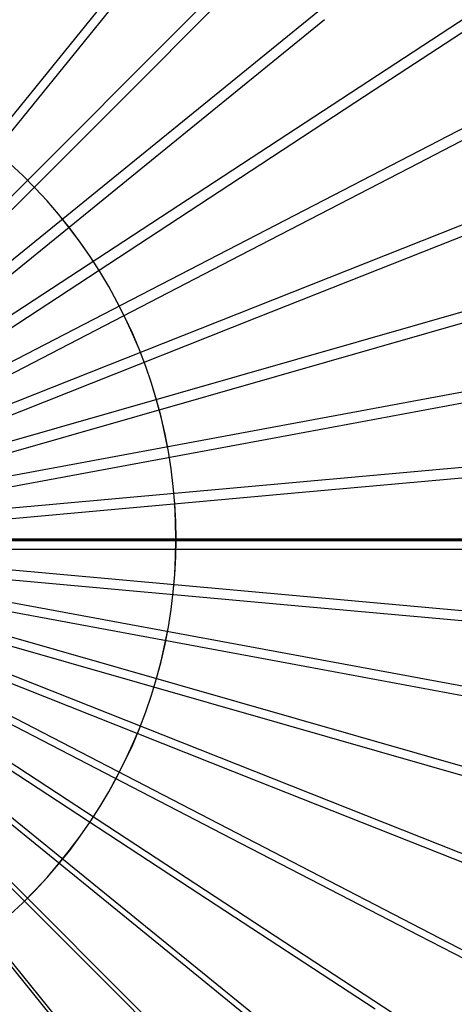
# Model space of a CAD drawing. Header units: millimetres. Extents: x 20498 to 21098, y 1199 to 1799.
# Tile 84 of 110: x 20820 to 20849, y 1469 to 1533. Entities that reach past the tile are written whole.
import ezdxf

# ---------------------------------------------------------------- set-up
doc = ezdxf.new("R2010")
doc.units = ezdxf.units.MM
doc.layers.add('Rico Pouf Ferm Living', color=7, linetype='Continuous', true_color=0x000000)

msp = doc.modelspace()

# ---------------------------------------------------------------- linework, layer by layer
at = {"layer": 'Rico Pouf Ferm Living'}
for p, q in [((20914.54, 1643.241, 55.532), (20797.93, 1499.614, 54.68)), ((20928.781, 1630.402, 55.515), (20797.961, 1499.586, 54.68)), ((20941.621, 1616.161, 55.495), (20797.989, 1499.555, 54.68)), ((20952.864, 1600.756, 55.472), (20798.014, 1499.522, 54.68)), ((20962.374, 1584.456, 55.446), (20798.035, 1499.486, 54.68)), ((20970.069, 1567.546, 55.419), (20798.052, 1499.449, 54.68)), ((20975.93, 1550.315, 55.39), (20798.065, 1499.412, 54.68)), ((20823.688, 1530.376, 420.398), (20832.34, 1541.035, 419.777)), ((20826.827, 1527.547, 420.394), (20836.533, 1537.255, 419.772)), ((20843.625, 1528.526, 419.759), (20855.056, 1536.002, 418.88)), ((20979.992, 1533.036, 55.36), (20798.074, 1499.374, 54.68)), ((20829.656, 1524.408, 420.39), (20840.314, 1533.062, 419.766)), ((20806.392, 1509.07, 420.997), (20823.688, 1530.376, 420.398)), ((20846.425, 1523.727, 419.751), (20858.556, 1530.001, 418.87)), ((20832.135, 1521.013, 420.384), (20843.625, 1528.526, 419.759)), ((20807.423, 1508.141, 420.996), (20826.827, 1527.547, 420.394)), ((20808.352, 1507.11, 420.994), (20829.656, 1524.408, 420.39)), ((20820.692, 1522.926, 52.623), (20819.858, 1523.71, 52.624)), ((20820.697, 1522.926, 54.623), (20819.863, 1523.711, 54.624)), ((20834.23, 1517.42, 420.379), (20846.425, 1523.727, 419.751)), ((20848.69, 1518.748, 419.743), (20861.389, 1523.777, 418.86)), ((20821.498, 1522.113, 52.622), (20820.692, 1522.926, 52.623)), ((20821.503, 1522.113, 54.622), (20820.697, 1522.926, 54.623)), ((20822.275, 1521.272, 52.621), (20821.498, 1522.113, 52.622)), ((20822.28, 1521.272, 54.621), (20821.503, 1522.113, 54.622)), ((20823.023, 1520.405, 52.62), (20822.275, 1521.272, 52.621)), ((20823.028, 1520.405, 54.62), (20822.28, 1521.272, 54.621)), ((20809.166, 1505.995, 420.993), (20832.135, 1521.013, 420.384)), ((20823.74, 1519.513, 52.618), (20823.023, 1520.405, 52.62)), ((20823.745, 1519.512, 54.619), (20823.028, 1520.405, 54.62)), ((20824.426, 1518.596, 52.617), (20823.74, 1519.513, 52.618)), ((20824.431, 1518.595, 54.617), (20823.745, 1519.512, 54.619)), ((20825.079, 1517.656, 52.616), (20824.426, 1518.596, 52.617)), ((20825.085, 1517.655, 54.616), (20824.431, 1518.595, 54.617)), ((20835.927, 1513.693, 420.373), (20848.69, 1518.748, 419.743)), ((20809.855, 1504.815, 420.991), (20834.23, 1517.42, 420.379)), ((20825.7, 1516.694, 52.614), (20825.079, 1517.656, 52.616)), ((20825.705, 1516.693, 54.614), (20825.085, 1517.655, 54.616)), ((20826.286, 1515.71, 52.613), (20825.7, 1516.694, 52.614)), ((20826.292, 1515.709, 54.613), (20825.705, 1516.693, 54.614)), ((20982.337, 1515.958, 55.33), (20798.079, 1499.337, 54.68)), ((20826.839, 1514.708, 52.611), (20826.286, 1515.71, 52.613)), ((20826.844, 1514.706, 54.611), (20826.292, 1515.709, 54.613)), ((20827.356, 1513.686, 52.609), (20826.839, 1514.708, 52.611)), ((20827.362, 1513.685, 54.61), (20826.844, 1514.706, 54.611)), ((20810.412, 1503.591, 420.989), (20835.927, 1513.693, 420.373)), ((20827.837, 1512.647, 52.608), (20827.356, 1513.686, 52.609)), ((20827.843, 1512.646, 54.608), (20827.362, 1513.685, 54.61)), ((20837.218, 1509.896, 420.366), (20850.416, 1513.674, 419.735)), ((20828.282, 1511.592, 52.606), (20827.837, 1512.647, 52.608)), ((20828.288, 1511.591, 54.606), (20827.843, 1512.646, 54.608)), ((20828.69, 1510.523, 52.604), (20828.282, 1511.592, 52.606)), ((20828.696, 1510.521, 54.604), (20828.288, 1511.591, 54.606)), ((20829.061, 1509.44, 52.602), (20828.69, 1510.523, 52.604)), ((20829.067, 1509.438, 54.603), (20828.696, 1510.521, 54.604)), ((20810.836, 1502.343, 420.987), (20837.218, 1509.896, 420.366)), ((20829.394, 1508.344, 52.601), (20829.061, 1509.44, 52.602)), ((20829.4, 1508.342, 54.601), (20829.067, 1509.438, 54.603)), ((20829.689, 1507.238, 52.599), (20829.394, 1508.344, 52.601)), ((20829.695, 1507.235, 54.599), (20829.4, 1508.342, 54.601)), ((20838.114, 1506.087, 420.36), (20851.612, 1508.586, 419.726)), ((20829.945, 1506.122, 52.597), (20829.689, 1507.238, 52.599)), ((20829.951, 1506.119, 54.597), (20829.695, 1507.235, 54.599)), ((20811.13, 1501.092, 420.985), (20838.114, 1506.087, 420.36)), ((20830.162, 1504.998, 52.595), (20829.945, 1506.122, 52.597)), ((20830.168, 1504.995, 54.595), (20829.951, 1506.119, 54.597)), ((20830.34, 1503.867, 52.593), (20830.162, 1504.998, 52.595)), ((20830.346, 1503.864, 54.593), (20830.168, 1504.995, 54.595)), ((20830.479, 1502.73, 52.591), (20830.34, 1503.867, 52.593)), ((20830.485, 1502.727, 54.591), (20830.346, 1503.864, 54.593)), ((20838.63, 1502.323, 420.353), (20852.303, 1503.558, 419.717)), ((20830.578, 1501.59, 52.589), (20830.479, 1502.73, 52.591)), ((20830.584, 1501.587, 54.589), (20830.485, 1502.727, 54.591)), ((20811.3, 1499.856, 420.982), (20838.63, 1502.323, 420.353)), ((20830.638, 1500.447, 52.587), (20830.578, 1501.59, 52.589)), ((20830.644, 1500.443, 54.587), (20830.584, 1501.587, 54.589)), ((20830.657, 1499.302, 52.585), (20830.638, 1500.447, 52.587)), ((20830.664, 1499.298, 54.585), (20830.644, 1500.443, 54.587)), ((20569.675, 1499.224, 65.074), (21031.451, 1499.224, 65.355)), ((21016.877, 1499.23, 0.132), (20584.175, 1499.231, -0.132)), ((20584.181, 1499.23, 10.651), (21016.883, 1499.229, 10.915)), ((20907.438, 1499.227, 33.709), (20693.652, 1499.227, 33.579)), ((20983.131, 1499.302, 53.301), (20797.675, 1499.302, 52.681)), ((20914.541, 1355.354, 55.005), (20797.933, 1498.985, 54.679)), ((20928.782, 1368.193, 55.035), (20797.964, 1499.014, 54.679)), ((20941.621, 1382.435, 55.067), (20797.992, 1499.045, 54.679)), ((20952.865, 1397.84, 55.1), (20798.016, 1499.079, 54.679)), ((20962.374, 1414.14, 55.135), (20798.037, 1499.114, 54.679)), ((20970.07, 1431.05, 55.169), (20798.053, 1499.151, 54.679)), ((20975.931, 1448.281, 55.203), (20798.066, 1499.189, 54.679)), ((20979.992, 1465.56, 55.237), (20798.075, 1499.227, 54.679)), ((20982.338, 1482.638, 55.269), (20798.08, 1499.264, 54.68)), ((20983.088, 1499.298, 55.3), (20798.081, 1499.3, 54.68)), ((20830.638, 1498.157, 52.583), (20830.657, 1499.302, 52.585)), ((20830.644, 1498.153, 54.583), (20830.664, 1499.298, 54.585)), ((20811.354, 1498.65, 420.98), (20838.796, 1498.651, 420.347)), ((20811.373, 1498.647, 422.98), (20838.864, 1498.648, 422.345)), ((20830.578, 1497.014, 52.58), (20830.638, 1498.157, 52.583)), ((20830.584, 1497.01, 54.58), (20830.644, 1498.153, 54.583)), ((20838.796, 1498.651, 420.347), (20852.524, 1498.653, 419.708)), ((20838.864, 1498.648, 422.345), (20852.622, 1498.649, 421.706)), ((20811.3, 1497.444, 420.978), (20838.631, 1494.98, 420.34)), ((20830.479, 1495.873, 52.578), (20830.578, 1497.014, 52.58)), ((20830.485, 1495.869, 54.578), (20830.584, 1497.01, 54.58)), ((20811.13, 1496.208, 420.976), (20838.114, 1491.216, 420.333)), ((20830.34, 1494.737, 52.576), (20830.479, 1495.873, 52.578)), ((20830.346, 1494.732, 54.576), (20830.485, 1495.869, 54.578)), ((20810.836, 1494.957, 420.973), (20837.218, 1487.407, 420.325)), ((20838.631, 1494.98, 420.34), (20852.303, 1493.747, 419.699)), ((20830.162, 1493.606, 52.574), (20830.34, 1494.737, 52.576)), ((20830.168, 1493.601, 54.574), (20830.346, 1494.732, 54.576)), ((20810.412, 1493.71, 420.971), (20835.927, 1483.61, 420.318)), ((20829.945, 1492.482, 52.572), (20830.162, 1493.606, 52.574)), ((20829.951, 1492.477, 54.572), (20830.168, 1493.601, 54.574)), ((20809.855, 1492.485, 420.968), (20834.231, 1479.883, 420.31)), ((20829.688, 1491.366, 52.57), (20829.945, 1492.482, 52.572)), ((20829.695, 1491.361, 54.57), (20829.951, 1492.477, 54.572)), ((20809.166, 1491.305, 420.966), (20832.135, 1476.29, 420.303)), ((20829.394, 1490.26, 52.568), (20829.688, 1491.366, 52.57)), ((20829.4, 1490.255, 54.568), (20829.695, 1491.361, 54.57)), ((20838.114, 1491.216, 420.333), (20851.612, 1488.719, 419.69)), ((20808.352, 1490.19, 420.963), (20829.657, 1472.895, 420.295)), ((20829.061, 1489.164, 52.565), (20829.394, 1490.26, 52.568)), ((20829.067, 1489.159, 54.565), (20829.4, 1490.255, 54.568)), ((20807.423, 1489.159, 420.961), (20826.827, 1469.756, 420.288)), ((20828.69, 1488.081, 52.563), (20829.061, 1489.164, 52.565)), ((20828.696, 1488.076, 54.563), (20829.067, 1489.159, 54.565)), ((20806.392, 1488.23, 420.959), (20823.688, 1466.926, 420.282)), ((20828.282, 1487.011, 52.561), (20828.69, 1488.081, 52.563)), ((20828.288, 1487.006, 54.561), (20828.696, 1488.076, 54.563)), ((20837.218, 1487.407, 420.325), (20850.416, 1483.631, 419.68)), ((20827.837, 1485.956, 52.559), (20828.282, 1487.011, 52.561)), ((20827.843, 1485.951, 54.559), (20828.288, 1487.006, 54.561)), ((20827.355, 1484.918, 52.557), (20827.837, 1485.956, 52.559)), ((20827.361, 1484.912, 54.557), (20827.843, 1485.951, 54.559)), ((20826.838, 1483.896, 52.555), (20827.355, 1484.918, 52.557)), ((20826.844, 1483.89, 54.555), (20827.361, 1484.912, 54.557)), ((20826.286, 1482.893, 52.553), (20826.838, 1483.896, 52.555)), ((20826.292, 1482.887, 54.553), (20826.844, 1483.89, 54.555)), ((20835.927, 1483.61, 420.318), (20848.691, 1478.558, 419.67)), ((20825.699, 1481.91, 52.551), (20826.286, 1482.893, 52.553)), ((20825.705, 1481.904, 54.551), (20826.292, 1482.887, 54.553)), ((20825.079, 1480.948, 52.548), (20825.699, 1481.91, 52.551)), ((20825.084, 1480.942, 54.549), (20825.705, 1481.904, 54.551)), ((20824.425, 1480.008, 52.546), (20825.079, 1480.948, 52.548)), ((20824.431, 1480.001, 54.547), (20825.084, 1480.942, 54.549)), ((20823.74, 1479.091, 52.544), (20824.425, 1480.008, 52.546)), ((20823.745, 1479.084, 54.545), (20824.431, 1480.001, 54.547)), ((20834.231, 1479.883, 420.31), (20846.425, 1473.579, 419.66)), ((20823.022, 1478.199, 52.543), (20823.74, 1479.091, 52.544)), ((20823.028, 1478.192, 54.543), (20823.745, 1479.084, 54.545)), ((20848.691, 1478.558, 419.67), (20861.389, 1473.532, 418.768)), ((20822.275, 1477.332, 52.541), (20823.022, 1478.199, 52.543)), ((20822.28, 1477.325, 54.541), (20823.028, 1478.192, 54.543)), ((20821.497, 1476.491, 52.539), (20822.275, 1477.332, 52.541)), ((20821.502, 1476.484, 54.539), (20822.28, 1477.325, 54.541)), ((20820.691, 1475.678, 52.537), (20821.497, 1476.491, 52.539)), ((20820.696, 1475.671, 54.537), (20821.502, 1476.484, 54.539)), ((20819.858, 1474.893, 52.535), (20820.691, 1475.678, 52.537)), ((20832.135, 1476.29, 420.303), (20843.625, 1468.779, 419.649)), ((20819.862, 1474.886, 54.535), (20820.696, 1475.671, 54.537)), ((20846.425, 1473.579, 419.66), (20858.557, 1467.307, 418.756)), ((20829.657, 1472.895, 420.295), (20840.314, 1464.243, 419.64)), ((20826.827, 1469.756, 420.288), (20836.534, 1460.05, 419.63))]:
    msp.add_line(p, q, dxfattribs=at)

doc.saveas('drawing.dxf')
